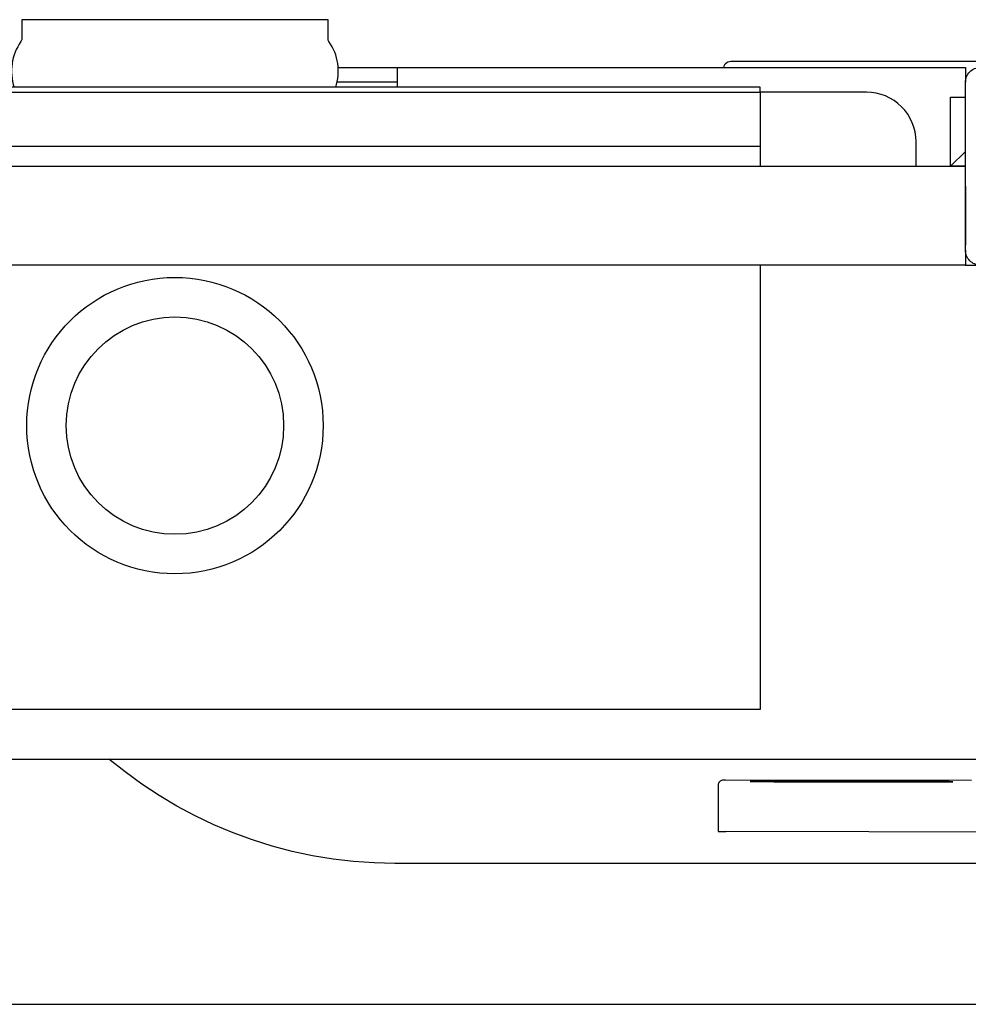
# Model space of a CAD drawing. Header units: millimetres. Extents: x 28600 to 181045, y -399112 to -163690.
# Tile 25 of 256: x 47274 to 47293, y -195409 to -195389. Entities that reach past the tile are written whole.
import ezdxf

# ---------------------------------------------------------------- set-up
doc = ezdxf.new("R2010")
doc.units = ezdxf.units.MM
doc.layers.get('0').update_dxf_attribs({"color": 8})
doc.layers.add('!! 0_ Istn-sciany', color=8, linetype='Continuous')
doc.layers.add('!!_@ wypos sanit nd', color=8, linetype='Continuous', plot=False)

# ---------------------------------------------------------------- blocks, each defined once
blk = doc.blocks.new('A$Cff2eaf8b')
for points in [[(-0.18941, 0.08863), (-0.04454, 0.08863), (-0.04035, 0.08853), (-0.03617, 0.08824), (-0.032, 0.08775), (-0.02786, 0.08707), (-0.02376, 0.08619), (-0.0197, 0.08513), (-0.0157, 0.08388), (-0.01176, 0.08244), (-0.00789, 0.08082), (-0.0041, 0.07902), (-0.0004, 0.07705), (0.0032, 0.0749), (0.0067, 0.0726), (0.01009, 0.07012), (0.01337, 0.0675)], [(-0.19839, 0.08237), (-0.11148, 0.08219)], [(-0.16124, 0.07188), (-0.11145, 0.07178), (-0.11127, 0.07178), (-0.11111, 0.07178), (-0.111, 0.07178), (-0.11083, 0.07179), (-0.11065, 0.07183), (-0.11049, 0.0719), (-0.11033, 0.072), (-0.1102, 0.07212), (-0.11009, 0.07227), (-0.11001, 0.07243), (-0.10996, 0.07261), (-0.10995, 0.07279), (-0.10997, 0.08178), (-0.10998, 0.08217)], [(-0.12195, 0.07209), (-0.15195, 0.07215)], [(-0.15195, 0.07205), (-0.12195, 0.07199)], [(0.16493, 0.0675), (-0.16477, 0.0675)], [(-0.11847, -0.0325), (-0.11847, 0.0575), (0.11153, 0.0575), (0.11153, -0.0325)], [(-0.16, -0.0355), (-0.16, -0.0325), (0.16, -0.0325), (0.16, -0.0355)], [(-0.16, -0.0485), (-0.16, -0.0365)], [(0.16, -0.0555), (0.157, -0.0525), (0.16, -0.0525), (-0.16, -0.0525), (-0.157, -0.0525), (-0.16, -0.0555)], [(-0.157, -0.0525), (-0.157, -0.0665), (-0.16, -0.0665)], [(0.10602, -0.0525), (0.10602, -0.05658), (-0.11847, -0.05658)], [(-0.03305, -0.0725), (-0.16, -0.0725), (-0.16, -0.0695)], [(-0.045, -0.0725), (-0.045, -0.0685)], [(-0.045, -0.0695), (-0.03283, -0.0695)]]:
    blk.add_lwpolyline(points)
for points in [[(-0.15993, -0.0325), (-0.17249, -0.0325, 0.405519), (-0.172, -0.032), (-0.172, -0.0313, 0.414214), (-0.1725, -0.0308), (-0.1875, -0.0308, 0.414214), (-0.188, -0.0313), (-0.188, -0.032, 0.405519), (-0.18751, -0.0325), (-0.19, -0.0325, -0.414214), (-0.2, -0.0225), (-0.2, 0.0575, -0.266001), (-0.19506, 0.06612)], [(-0.15, -0.0525), (-0.15, -0.0575, 0.414214), (-0.14, -0.0675), (-0.11847, -0.0675), (-0.11847, -0.0525)], [(-0.04, -0.0685), (-0.03255, -0.0685, 0.236962), (-0.03118, -0.07775, -0.154353), (-0.031, -0.07832), (-0.031, -0.08218), (0.031, -0.08218), (0.031, -0.07832, -0.154353), (0.03118, -0.07775, 0.236962), (0.03255, -0.0685), (0.04, -0.0685)], [(-0.1633, -0.0727, 0.412536), (-0.1623, -0.0737), (-0.11251, -0.0737), (-0.11222, -0.07367), (-0.11194, -0.07358), (-0.11168, -0.07345), (-0.11145, -0.07326), (-0.11126, -0.07304), (-0.11112, -0.07278), (-0.11104, -0.0725)]]:
    blk.add_lwpolyline(points, format="xyb")
blk.add_lwpolyline([(-0.2, -0.0695), (-0.2, -0.0355, -0.414214), (-0.197, -0.0325), (-0.163, -0.0325, -0.414214), (-0.16, -0.0355), (-0.16, -0.0695, -0.414214), (-0.163, -0.0725), (-0.197, -0.0725, -0.414214)], format="xyb", close=True)
blk.add_lwpolyline([(-0.11847, -0.0685), (0.11153, -0.0685), (0.11153, -0.0675), (-0.11847, -0.0675)], close=True)
for radius in [0.03, 0.022]:
    blk.add_circle((0, 0), radius)
for centre, major_axis, start_param, end_param in [((-0.11148, 0.08218), (-0.0015, 0), 3.141878, 4.712682), ((-0.15195, 0.0721), (0.0055, -0.00001), 1.571085, 4.712678), ((-0.12195, 0.07204), (0.0055, -0.00001), 4.712678, 7.854271)]:
    blk.add_ellipse(centre, major_axis=major_axis, ratio=0.008726, start_param=start_param, end_param=end_param)

msp = doc.modelspace()

# ---------------------------------------------------------------- linework, layer by layer
at = {"layer": '!! 0_ Istn-sciany'}
msp.add_lwpolyline([(47232.71142, -195409.12813), (47346.71142, -195409.12813)], dxfattribs=at)

# ---------------------------------------------------------------- block references
at = {"layer": '!!_@ wypos sanit nd', "xscale": 100, "yscale": 100, "zscale": 100, "rotation": 180}
msp.add_blockref('A$Cff2eaf8b', (47276.71125, -195397.41209), dxfattribs=at)

doc.saveas('drawing.dxf')
